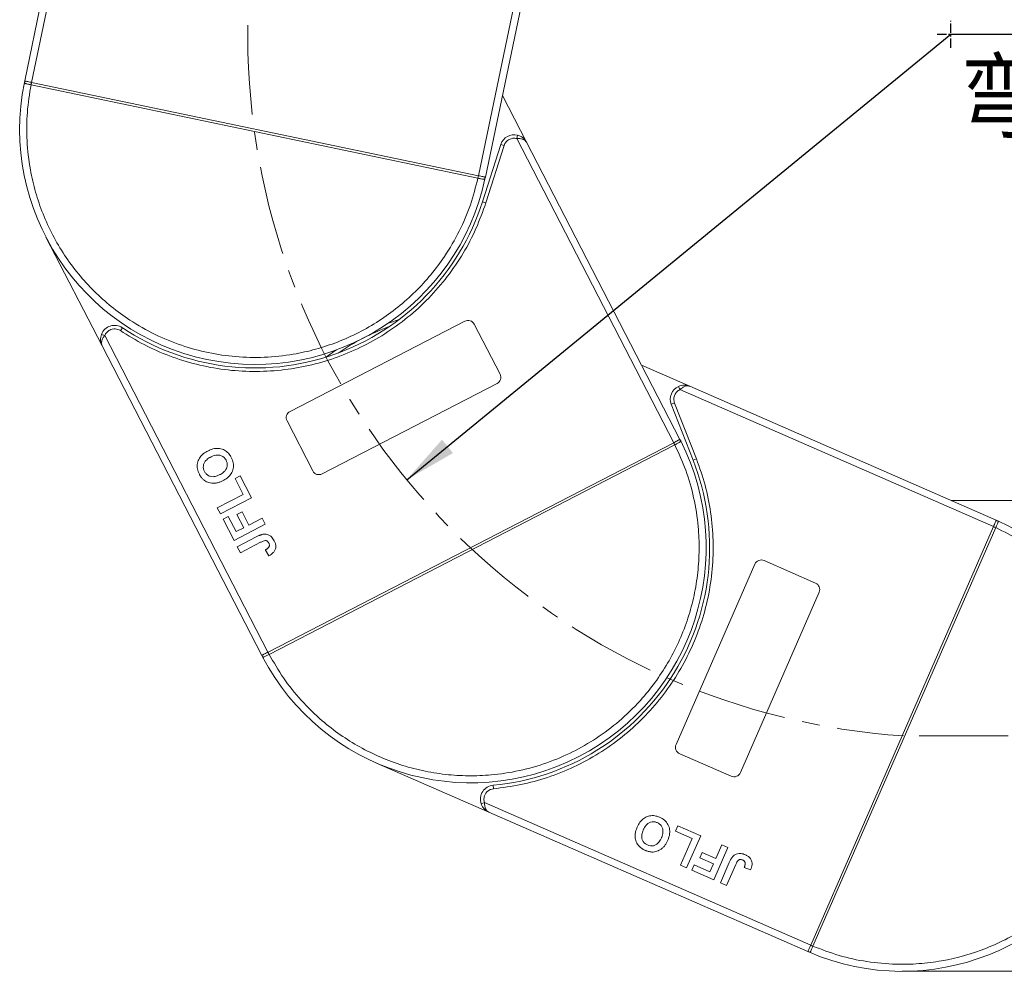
# Model space of a CAD drawing. Header units: millimetres. Extents: x 506 to 1981, y 649 to 1682.
# Tile 15 of 86: x 979 to 1120, y 1069 to 1205. Entities that reach past the tile are written whole.
import ezdxf

# ---------------------------------------------------------------- set-up
doc = ezdxf.new("R2010")
doc.units = ezdxf.units.MM
doc.linetypes.add('CENTER', pattern=[0.6, 0.375, -0.075, 0.075, -0.075])
doc.linetypes.add('CENTERX2', pattern=[20.32, 12.7, -2.54, 2.54, -2.54])
doc.styles.get("Standard").update_dxf_attribs({"font": '仿宋_GB2312.ttf', "width": 0.8})
doc.styles.add('样式 1', font='仿宋_GB2312.ttf', dxfattribs={"width": 0.8, "height": 6})
doc.dimstyles.new('副本 ISO-35.1', dxfattribs={"dimtxt": 9, "dimasz": 7.5, "dimexe": 5, "dimexo": 0.625, "dimgap": 2.5, "dimtad": 1, "dimtoh": 1, "dimtxsty": 'Standard', "dimcen": 2.5, "dimadec": 0, "dimazin": 0, "dimtfac": 1, "dimtmove": 0, "dimatfit": 3, "dimfxl": 0, "dimarcsym": 0})

msp = doc.modelspace()

# ---------------------------------------------------------------- linework, layer by layer
at = {"color": 7, "linetype": 'Continuous', "lineweight": 15}
for p, q in [((981.152, 1195.81), (991.518, 1245.428)), ((990.311, 1244.538), (980.174, 1196.014)), ((1054.739, 1230.195), (1044.779, 1182.518)), ((1045.758, 1182.313), (1055.489, 1228.896)), ((980.127, 1195.785), (980.174, 1196.014)), ((981.083, 1195.467), (981.154, 1195.809)), ((981.154, 1195.809), (1044.777, 1182.518)), ((981.083, 1195.467), (981.08, 1195.467)), ((1044.705, 1182.175), (981.083, 1195.467)), ((1051.637, 1187.279), (1048.19, 1193.958)), ((1050.361, 1188.298), (1050.236, 1187.814)), ((1050.236, 1187.814), (1072.575, 1144.532)), ((1047.955, 1186.97), (1045.356, 1178.827)), ((1048.431, 1186.818), (1045.832, 1178.675)), ((1048.431, 1186.818), (1047.955, 1186.97)), ((1073.464, 1144.991), (1051.637, 1187.279)), ((1044.777, 1182.518), (1044.705, 1182.175)), ((1044.708, 1182.175), (1044.705, 1182.175)), ((1045.758, 1182.313), (1045.709, 1182.084)), ((1045.832, 1178.675), (1045.356, 1178.827)), ((983.197, 1173.799), (991.19, 1158.312)), ((994.079, 1160.892), (993.801, 1160.476)), ((1017.954, 1148.975), (1042.835, 1161.817)), ((1044.182, 1161.387), (1047.851, 1154.278)), ((991.566, 1159.764), (991.099, 1159.942)), ((1014.815, 1114.72), (991.566, 1159.764)), ((991.19, 1158.312), (1013.926, 1114.262)), ((1074.895, 1152.553), (1068.008, 1155.562)), ((1047.421, 1152.931), (1022.54, 1140.089)), ((1073.262, 1152.539), (1073.47, 1152.084)), ((1118.503, 1133.501), (1074.895, 1152.553)), ((1073.47, 1152.084), (1118.103, 1132.585)), ((1072.698, 1150.173), (1072.232, 1149.991)), ((1072.232, 1149.991), (1075.351, 1142.032)), ((1072.698, 1150.173), (1075.817, 1142.215)), ((1021.193, 1140.519), (1017.524, 1147.628)), ((1014.817, 1114.721), (1072.574, 1144.532)), ((1072.734, 1144.221), (1014.977, 1114.41)), ((1072.574, 1144.532), (1072.734, 1144.221)), ((1072.737, 1144.222), (1072.734, 1144.221)), ((1073.464, 1144.991), (1073.57, 1144.783)), ((1075.817, 1142.215), (1075.351, 1142.032)), ((1010.123, 1139.437), (1010.863, 1139.819)), ((1010.863, 1139.819), (1012.481, 1136.686)), ((1011.299, 1137.158), (1010.123, 1139.437)), ((1007.596, 1135.247), (1011.299, 1137.158)), ((1012.481, 1136.686), (1008.037, 1134.393)), ((1124.503, 1136.303), (1112.09, 1136.303)), ((1008.037, 1134.393), (1007.596, 1135.247)), ((1010.389, 1134.308), (1011.13, 1134.69)), ((1011.36, 1132.428), (1010.389, 1134.308)), ((1011.13, 1134.69), (1012.1, 1132.81)), ((1008.42, 1133.652), (1009.16, 1134.034)), ((1009.978, 1130.633), (1008.42, 1133.652)), ((1009.16, 1134.034), (1010.277, 1131.87)), ((1014.421, 1132.926), (1009.978, 1130.633)), ((1012.1, 1132.81), (1013.98, 1133.781)), ((1013.98, 1133.781), (1014.421, 1132.926)), ((1118.503, 1133.501), (1118.717, 1133.407)), ((1010.277, 1131.87), (1011.36, 1132.428)), ((1092.081, 1073.023), (1118.102, 1132.583)), ((1118.423, 1132.443), (1092.402, 1072.883)), ((1118.102, 1132.583), (1118.423, 1132.443)), ((1118.424, 1132.446), (1118.423, 1132.443)), ((1010.448, 1129.722), (1013.249, 1131.167)), ((1013.765, 1130.351), (1010.889, 1128.867)), ((1010.889, 1128.867), (1010.448, 1129.722)), ((1014.439, 1129.257), (1014.937, 1128.432)), ((1072.912, 1101.584), (1084.122, 1127.242)), ((1085.439, 1127.758), (1092.769, 1124.555)), ((1093.285, 1123.239), (1082.076, 1097.58)), ((1014.977, 1114.41), (1014.817, 1114.721)), ((1014.034, 1114.054), (1013.926, 1114.262)), ((1014.977, 1114.41), (1014.975, 1114.409)), ((1080.759, 1097.064), (1073.428, 1100.267)), ((1030.283, 1098.928), (1046.254, 1091.951)), ((1046.868, 1095.775), (1046.915, 1095.277)), ((1045.63, 1093.315), (1045.155, 1093.158)), ((1092.08, 1073.021), (1045.63, 1093.315)), ((1046.254, 1091.951), (1091.68, 1072.105)), ((1072.851, 1089.243), (1073.184, 1090.007)), ((1075.2, 1088.216), (1072.851, 1089.243)), ((1073.184, 1090.007), (1076.415, 1088.595)), ((1073.532, 1084.398), (1075.2, 1088.216)), ((1076.415, 1088.595), (1074.413, 1084.013)), ((1080.292, 1086.901), (1078.29, 1082.32)), ((1078.564, 1085.348), (1079.411, 1087.286)), ((1079.411, 1087.286), (1080.292, 1086.901)), ((1076.292, 1085.431), (1076.626, 1086.195)), ((1078.23, 1084.584), (1076.292, 1085.431)), ((1076.626, 1086.195), (1078.564, 1085.348)), ((1074.413, 1084.013), (1073.532, 1084.398)), ((1075.177, 1083.68), (1075.511, 1084.443)), ((1078.29, 1082.32), (1075.177, 1083.68)), ((1075.511, 1084.443), (1077.743, 1083.468)), ((1077.743, 1083.468), (1078.23, 1084.584)), ((1079.23, 1081.909), (1080.492, 1084.797)), ((1081.407, 1084.489), (1080.111, 1081.524)), ((1082.621, 1084.065), (1083.527, 1083.739)), ((1080.111, 1081.524), (1079.23, 1081.909)), ((1092.402, 1072.883), (1092.081, 1073.023)), ((1092.402, 1072.883), (1092.4, 1072.88)), ((1091.894, 1072.012), (1091.68, 1072.105)), ((1091.894, 1072.012), (1091.68, 1072.105)), ((1105.091, 1069.303), (1122.52, 1069.303))]:
    msp.add_line(p, q, dxfattribs=at)
at = {"color": 1, "linetype": 'CENTER', "ltscale": 3.556}
for p, q in [((1112.007, 1200.724), (1112.007, 1204.574)), ((1110.082, 1202.649), (1113.932, 1202.649))]:
    msp.add_line(p, q, dxfattribs=at)
at = {"color": 1, "linetype": 'CENTERX2', "lineweight": 13}
msp.add_line((1811.084, 1102.803), (1105.272, 1102.803), dxfattribs=at)
at = {"color": 7, "linetype": 'Continuous', "lineweight": 15, "flags": 128}
for points in [[(1031.858, 1161.499), (1032.11, 1161.592), (1033.493, 1162.06)], [(1023.168, 1156.73), (1024.35, 1157.586), (1024.571, 1157.738)]]:
    msp.add_lwpolyline(points, dxfattribs=at)
at = {"color": 1, "linetype": 'CENTERX2', "lineweight": 13}
msp.add_arc((1112.007, 1202.649), 100.073, 109.46357, 266.14113, dxfattribs=at)
at = {"color": 7, "linetype": 'Continuous', "lineweight": 15}
for centre, radius, start, end in [((1012.966, 1189.164), 33.5, 168.60019, 347.79981), ((980.415, 1195.722), 0.295, 114.83988, 167.66164), ((1010.643, 1189.381), 30.184, 167.70169, 168.3661), ((1049.86, 1186.362), 2, 75.48969, 162.3), ((1015.18, 1188.433), 30.184, 348.0339, 348.69831), ((1045.42, 1182.142), 0.295, 348.73836, 41.56012), ((1012.966, 1189.164), 34, 236.25502, 342.3), ((992.968, 1159.229), 2, 56.25502, 159.11031), ((1043.695, 1129.626), 33.5, 110.26973, 124.33027), ((1043.294, 1160.929), 1, 27.3, 117.3), ((1046.963, 1153.82), 1, 297.3, 27.3), ((1074.094, 1150.72), 2, 114.58969, 201.4), ((1018.412, 1148.087), 1, 117.3, 207.3), ((1043.695, 1129.626), 33.5, 207.70019, 26.89981), ((1045.875, 1130.456), 30.184, 27.1339, 27.79831), ((1073.309, 1144.645), 0.295, 27.83836, 80.66012), ((1043.695, 1129.626), 34, 275.35502, 21.4), ((1022.082, 1140.978), 1, 207.3, 297.3), ((1105.091, 1102.803), 33.5, 246.80019, 65.99981), ((1118.602, 1133.135), 0.295, 66.93836, 119.76012), ((1106.26, 1104.821), 30.184, 66.2339, 66.89831), ((1085.038, 1126.842), 1, 66.4, 156.4), ((1092.369, 1123.639), 1, 336.4, 66.4), ((1041.756, 1128.33), 30.184, 206.80169, 207.4661), ((1014.298, 1114.187), 0.295, 153.93988, 206.76164), ((1073.828, 1101.184), 1, 156.4, 246.4), ((1081.159, 1097.981), 1, 246.4, 336.4), ((1047.055, 1093.783), 2, 95.35502, 198.21031), ((1104.404, 1100.574), 30.184, 245.90169, 246.5661), ((1092.015, 1072.281), 0.295, 193.03988, 245.86164)]:
    msp.add_arc(centre, radius, start, end, dxfattribs=at)
for points, knots in [([(981.08, 1195.467), (980.991, 1195.486), (980.83, 1195.519), (980.59, 1195.57), (980.399, 1195.612), (980.258, 1195.653), (980.171, 1195.691), (980.124, 1195.731), (980.126, 1195.768), (980.127, 1195.785)], [0, 0, 0, 0, 0.172016, 0.3127556, 0.4995985, 0.630391, 0.7580256, 0.8892284, 1, 1, 1, 1]), ([(980.291, 1195.99), (980.353, 1195.977), (980.476, 1195.951), (980.763, 1195.891), (981.001, 1195.841), (981.131, 1195.814), (981.152, 1195.81)], [0, 0, 0, 0, 0.3133347, 0.6266911, 0.9400476, 1, 1, 1, 1]), ([(981.152, 1195.81), (981.153, 1195.81), (981.153, 1195.81), (981.154, 1195.81), (981.154, 1195.809), (981.154, 1195.809)], [0, 0, 0, 0, 0.3846993, 0.6923496, 1, 1, 1, 1]), ([(1044.705, 1182.175), (1044.378, 1180.903), (1043.713, 1178.318), (1042.101, 1174.58), (1040.176, 1171.26), (1038.04, 1168.4), (1035.819, 1165.978), (1033.348, 1163.775), (1029.749, 1161.178), (1025.787, 1159.157), (1021.616, 1157.779), (1018.133, 1157.005), (1014.314, 1156.604), (1010.249, 1156.695), (1006.303, 1157.273), (1002.456, 1158.323), (998.695, 1159.867), (995.356, 1161.764), (992.474, 1163.867), (990.027, 1166.062), (987.798, 1168.509), (985.162, 1172.08), (983.099, 1176.02), (981.676, 1180.175), (980.863, 1183.651), (980.428, 1187.464), (980.448, 1191.535), (980.873, 1194.169), (981.083, 1195.467)], [0, 0, 0, 0, 0.038862, 0.078912, 0.1200677, 0.1522272, 0.1843815, 0.2172151, 0.2500433, 0.3156185, 0.347778, 0.3799323, 0.4210926, 0.4611415, 0.5, 0.5388632, 0.578912, 0.6200677, 0.6522272, 0.6843815, 0.7172151, 0.7500433, 0.8156185, 0.847778, 0.8799323, 0.9210926, 0.9611404, 1, 1, 1, 1]), ([(1051.637, 1187.279), (1051.577, 1187.367), (1051.457, 1187.544), (1051.127, 1187.721), (1050.709, 1187.82), (1050.387, 1187.816), (1050.236, 1187.814)], [0, 0, 0, 0, 0.2515188, 0.5017844, 0.7656323, 1, 1, 1, 1]), ([(1050.361, 1188.298), (1050.488, 1188.257), (1050.768, 1188.165), (1051.252, 1187.854), (1051.486, 1187.504), (1051.637, 1187.279)], [0, 0, 0, 0, 0.2270634, 0.5015869, 1, 1, 1, 1]), ([(1045.709, 1182.084), (1045.703, 1182.068), (1045.689, 1182.033), (1045.63, 1182.016), (1045.535, 1182.016), (1045.39, 1182.035), (1045.197, 1182.072), (1044.958, 1182.122), (1044.797, 1182.156), (1044.708, 1182.175)], [0, 0, 0, 0, 0.1119973, 0.2448439, 0.3691679, 0.5008987, 0.6875333, 0.8281382, 1, 1, 1, 1]), ([(1044.777, 1182.518), (1044.777, 1182.518), (1044.778, 1182.518), (1044.778, 1182.518), (1044.779, 1182.518), (1044.779, 1182.518)], [0, 0, 0, 0, 0.3846661, 0.6923333, 1, 1, 1, 1]), ([(1044.779, 1182.518), (1044.889, 1182.495), (1045.109, 1182.449), (1045.402, 1182.388), (1045.566, 1182.353), (1045.63, 1182.34), (1045.64, 1182.338)], [0, 0, 0, 0, 0.3133566, 0.6267132, 0.9400698, 1, 1, 1, 1]), ([(1045.832, 1178.675), (1045.393, 1177.437), (1044.513, 1174.963), (1042.652, 1171.446), (1040.406, 1168.12), (1037.751, 1165.051), (1034.757, 1162.315), (1031.495, 1159.972), (1028.023, 1158.038), (1024.38, 1156.528), (1020.59, 1155.439), (1016.67, 1154.786), (1012.659, 1154.586), (1008.612, 1154.86), (1004.623, 1155.604), (1000.794, 1156.806), (997.146, 1158.396), (994.916, 1159.783), (993.801, 1160.476)], [0, 0, 0, 0, 0.0616516, 0.1233073, 0.1864354, 0.25, 0.3135645, 0.3766927, 0.4383422, 0.5, 0.5616495, 0.6233073, 0.6864354, 0.75, 0.8135645, 0.8766927, 0.9383443, 1, 1, 1, 1]), ([(993.801, 1160.476), (993.687, 1160.541), (993.454, 1160.672), (993.053, 1160.743), (992.647, 1160.717), (992.401, 1160.613), (992.28, 1160.562)], [0, 0, 0, 0, 0.24551284, 0.5, 0.75448716, 1, 1, 1, 1]), ([(991.19, 1158.312), (991.094, 1158.565), (990.945, 1158.959), (990.972, 1159.534), (991.059, 1159.815), (991.099, 1159.942)], [0, 0, 0, 0, 0.49841293, 0.77292805, 1, 1, 1, 1]), ([(991.566, 1159.764), (991.477, 1159.642), (991.287, 1159.382), (991.126, 1158.984), (991.079, 1158.612), (991.153, 1158.412), (991.19, 1158.312)], [0, 0, 0, 0, 0.2343503, 0.4981953, 0.748869, 1, 1, 1, 1]), ([(1073.262, 1152.539), (1073.386, 1152.587), (1073.661, 1152.693), (1074.233, 1152.756), (1074.636, 1152.633), (1074.895, 1152.553)], [0, 0, 0, 0, 0.2270634, 0.5015869, 1, 1, 1, 1]), ([(1074.895, 1152.553), (1074.793, 1152.584), (1074.588, 1152.645), (1074.22, 1152.574), (1073.833, 1152.387), (1073.586, 1152.181), (1073.47, 1152.084)], [0, 0, 0, 0, 0.2515188, 0.5017844, 0.7656323, 1, 1, 1, 1]), ([(1072.734, 1144.221), (1073.283, 1143.026), (1074.397, 1140.601), (1075.503, 1136.683), (1076.103, 1132.893), (1076.249, 1129.327), (1076.053, 1126.046), (1075.524, 1122.778), (1074.369, 1118.493), (1072.57, 1114.426), (1070.202, 1110.726), (1067.987, 1107.928), (1065.276, 1105.209), (1062.064, 1102.715), (1058.638, 1100.675), (1054.99, 1099.064), (1051.097, 1097.891), (1047.31, 1097.257), (1043.746, 1097.071), (1040.464, 1097.232), (1037.19, 1097.725), (1032.893, 1098.834), (1028.807, 1100.59), (1025.082, 1102.918), (1022.259, 1105.102), (1019.517, 1107.787), (1016.964, 1110.958), (1015.633, 1113.271), (1014.977, 1114.41)], [0, 0, 0, 0, 0.038862, 0.078912, 0.1200677, 0.1522272, 0.1843815, 0.2172151, 0.2500433, 0.3156185, 0.347778, 0.3799323, 0.4210926, 0.4611415, 0.5, 0.5388632, 0.578912, 0.6200677, 0.6522272, 0.6843815, 0.7172151, 0.7500433, 0.8156185, 0.847778, 0.8799323, 0.9210926, 0.9611404, 1, 1, 1, 1]), ([(1072.574, 1144.532), (1072.574, 1144.532), (1072.574, 1144.532), (1072.575, 1144.532), (1072.575, 1144.532), (1072.575, 1144.532)], [0, 0, 0, 0, 0.3846661, 0.6923333, 1, 1, 1, 1]), ([(1072.575, 1144.532), (1072.675, 1144.584), (1072.875, 1144.687), (1073.14, 1144.824), (1073.29, 1144.901), (1073.348, 1144.931), (1073.357, 1144.936)], [0, 0, 0, 0, 0.3133566, 0.6267132, 0.9400698, 1, 1, 1, 1]), ([(1073.57, 1144.783), (1073.576, 1144.766), (1073.587, 1144.731), (1073.552, 1144.68), (1073.479, 1144.62), (1073.354, 1144.543), (1073.181, 1144.451), (1072.964, 1144.338), (1072.817, 1144.263), (1072.737, 1144.222)], [0, 0, 0, 0, 0.1119973, 0.2448439, 0.3691679, 0.5008987, 0.6875333, 0.8281382, 1, 1, 1, 1]), ([(1005.044, 1140.053), (1004.986, 1140.174), (1004.813, 1140.539), (1004.686, 1141.21), (1004.835, 1141.983), (1005.268, 1142.687), (1005.786, 1143.102), (1006.15, 1143.299), (1006.237, 1143.346)], [0, 0, 0, 0, 0.1013981, 0.3069957, 0.5061443, 0.6852619, 0.9245571, 1, 1, 1, 1]), ([(1005.779, 1140.446), (1005.724, 1140.569), (1005.615, 1140.817), (1005.59, 1141.236), (1005.703, 1141.644), (1006.004, 1142.067), (1006.356, 1142.32), (1006.608, 1142.455), (1006.657, 1142.481)], [0, 0, 0, 0, 0.1602922, 0.3219224, 0.4907614, 0.6575692, 0.9338827, 1, 1, 1, 1]), ([(1006.237, 1143.346), (1006.357, 1143.404), (1006.72, 1143.58), (1007.354, 1143.747), (1008.121, 1143.703), (1008.799, 1143.407), (1009.293, 1142.942), (1009.503, 1142.576), (1009.594, 1142.418)], [0, 0, 0, 0, 0.1018882, 0.3073435, 0.4929627, 0.6786474, 0.8607914, 1, 1, 1, 1]), ([(1006.657, 1142.481), (1006.777, 1142.538), (1007.116, 1142.7), (1007.645, 1142.815), (1008.177, 1142.7), (1008.554, 1142.471), (1008.755, 1142.215), (1008.839, 1142.062), (1008.855, 1142.034)], [0, 0, 0, 0, 0.1585903, 0.4472388, 0.6203806, 0.7935748, 0.9612953, 1, 1, 1, 1]), ([(1008.855, 1142.034), (1008.908, 1141.91), (1009.016, 1141.661), (1009.029, 1141.24), (1008.91, 1140.815), (1008.586, 1140.367), (1008.227, 1140.121), (1007.988, 1139.994), (1007.963, 1139.981)], [0, 0, 0, 0, 0.1597099, 0.3204292, 0.4910735, 0.6770503, 0.9662903, 1, 1, 1, 1]), ([(1009.594, 1142.418), (1009.651, 1142.297), (1009.825, 1141.932), (1009.958, 1141.258), (1009.809, 1140.481), (1009.373, 1139.778), (1008.864, 1139.375), (1008.511, 1139.184), (1008.433, 1139.142)], [0, 0, 0, 0, 0.1021706, 0.3092201, 0.51365, 0.6922749, 0.9324126, 1, 1, 1, 1]), ([(1075.817, 1142.215), (1076.255, 1140.977), (1077.133, 1138.502), (1077.907, 1134.599), (1078.262, 1130.601), (1078.137, 1126.545), (1077.539, 1122.533), (1076.486, 1118.658), (1075.01, 1114.968), (1073.136, 1111.498), (1070.882, 1108.263), (1068.251, 1105.284), (1065.265, 1102.599), (1061.951, 1100.259), (1058.386, 1098.321), (1054.656, 1096.839), (1050.823, 1095.772), (1048.218, 1095.442), (1046.915, 1095.277)], [0, 0, 0, 0, 0.0616516, 0.1233073, 0.1864354, 0.25, 0.3135645, 0.3766927, 0.4383422, 0.5, 0.5616495, 0.6233073, 0.6864354, 0.75, 0.8135645, 0.8766927, 0.9383443, 1, 1, 1, 1]), ([(1005.701, 1139.207), (1005.651, 1139.251), (1005.549, 1139.338), (1005.422, 1139.48), (1005.31, 1139.619), (1005.214, 1139.758), (1005.124, 1139.902), (1005.07, 1140.003), (1005.044, 1140.053)], [0, 0, 0, 0, 0.1854289, 0.3721896, 0.5277082, 0.6838775, 0.8416784, 1, 1, 1, 1]), ([(1007.963, 1139.981), (1007.843, 1139.923), (1007.539, 1139.777), (1007.059, 1139.663), (1006.56, 1139.726), (1006.17, 1139.928), (1005.92, 1140.195), (1005.815, 1140.382), (1005.779, 1140.446)], [0, 0, 0, 0, 0.1586166, 0.4008637, 0.5730594, 0.7454856, 0.9129852, 1, 1, 1, 1]), ([(1007.202, 1138.757), (1007.068, 1138.755), (1006.799, 1138.752), (1006.307, 1138.854), (1005.934, 1139.023), (1005.726, 1139.187), (1005.701, 1139.207)], [0, 0, 0, 0, 0.2508959, 0.5021661, 0.9405117, 1, 1, 1, 1]), ([(1008.433, 1139.142), (1008.374, 1139.111), (1008.255, 1139.051), (1008.064, 1138.969), (1007.863, 1138.893), (1007.649, 1138.829), (1007.428, 1138.779), (1007.277, 1138.764), (1007.202, 1138.757)], [0, 0, 0, 0, 0.1539502, 0.3081809, 0.478699, 0.6499612, 0.8242026, 1, 1, 1, 1]), ([(1118.103, 1132.585), (1118.148, 1132.688), (1118.238, 1132.894), (1118.357, 1133.168), (1118.425, 1133.321), (1118.451, 1133.382), (1118.455, 1133.391)], [0, 0, 0, 0, 0.3133566, 0.6267132, 0.9400698, 1, 1, 1, 1]), ([(1118.717, 1133.407), (1118.732, 1133.397), (1118.763, 1133.377), (1118.768, 1133.315), (1118.749, 1133.222), (1118.7, 1133.084), (1118.624, 1132.903), (1118.527, 1132.679), (1118.46, 1132.528), (1118.424, 1132.446)], [0, 0, 0, 0, 0.1119973, 0.2448439, 0.3691679, 0.5008987, 0.6875333, 0.8281382, 1, 1, 1, 1]), ([(1013.249, 1131.167), (1013.309, 1131.197), (1013.428, 1131.257), (1013.592, 1131.332), (1013.739, 1131.392), (1013.871, 1131.438), (1014.005, 1131.481), (1014.098, 1131.498), (1014.144, 1131.506)], [0, 0, 0, 0, 0.2082698, 0.416707, 0.5614806, 0.7065734, 0.8528245, 1, 1, 1, 1]), ([(1014.144, 1131.506), (1014.279, 1131.515), (1014.55, 1131.533), (1014.958, 1131.402), (1015.393, 1131.103), (1015.59, 1130.77), (1015.71, 1130.569)], [0, 0, 0, 0, 0.2064605, 0.4135145, 0.6452106, 1, 1, 1, 1]), ([(1118.423, 1132.443), (1119.602, 1131.862), (1121.996, 1130.683), (1125.325, 1128.34), (1128.181, 1125.777), (1130.543, 1123.101), (1132.461, 1120.432), (1134.111, 1117.563), (1135.918, 1113.508), (1137.086, 1109.217), (1137.582, 1104.853), (1137.627, 1101.284), (1137.239, 1097.464), (1136.319, 1093.504), (1134.946, 1089.76), (1133.132, 1086.209), (1130.851, 1082.843), (1128.311, 1079.962), (1125.663, 1077.571), (1123.014, 1075.625), (1120.163, 1073.944), (1116.128, 1072.094), (1111.85, 1070.88), (1107.491, 1070.337), (1103.923, 1070.252), (1100.102, 1070.606), (1096.12, 1071.457), (1093.629, 1072.412), (1092.402, 1072.883)], [0, 0, 0, 0, 0.038862, 0.078912, 0.1200677, 0.1522272, 0.1843815, 0.2172151, 0.2500433, 0.3156185, 0.347778, 0.3799323, 0.4210926, 0.4611415, 0.5, 0.5388632, 0.578912, 0.6200677, 0.6522272, 0.6843815, 0.7172151, 0.7500433, 0.8156185, 0.847778, 0.8799323, 0.9210926, 0.9611404, 1, 1, 1, 1]), ([(1118.102, 1132.583), (1118.102, 1132.583), (1118.102, 1132.584), (1118.103, 1132.584), (1118.103, 1132.585), (1118.103, 1132.585)], [0, 0, 0, 0, 0.38466606, 0.69233331, 1, 1, 1, 1]), ([(1013.765, 1130.351), (1013.885, 1130.41), (1014.092, 1130.512), (1014.363, 1130.596), (1014.564, 1130.598), (1014.703, 1130.537), (1014.838, 1130.419), (1014.902, 1130.309), (1014.941, 1130.242)], [0, 0, 0, 0, 0.2920273, 0.5048541, 0.6139046, 0.723685, 0.8298165, 1, 1, 1, 1]), ([(1014.941, 1130.242), (1014.959, 1130.204), (1014.995, 1130.128), (1015.017, 1130.015), (1015.02, 1129.911), (1015.004, 1129.822), (1014.976, 1129.736), (1014.947, 1129.684), (1014.932, 1129.658)], [0, 0, 0, 0, 0.202387, 0.4109073, 0.5578292, 0.7094718, 0.8532239, 1, 1, 1, 1]), ([(1015.71, 1130.569), (1015.766, 1130.447), (1015.894, 1130.171), (1015.958, 1129.696), (1015.834, 1129.227), (1015.5, 1128.769), (1015.158, 1128.564), (1014.937, 1128.432)], [0, 0, 0, 0, 0.15529194, 0.35314526, 0.54324301, 0.704067, 1, 1, 1, 1]), ([(1014.932, 1129.658), (1014.908, 1129.624), (1014.859, 1129.556), (1014.771, 1129.479), (1014.686, 1129.413), (1014.606, 1129.358), (1014.524, 1129.306), (1014.468, 1129.273), (1014.439, 1129.257)], [0, 0, 0, 0, 0.1938055, 0.3931273, 0.5440688, 0.6954121, 0.8476129, 1, 1, 1, 1]), ([(1014.033, 1114.317), (1014.089, 1114.345), (1014.201, 1114.403), (1014.462, 1114.538), (1014.678, 1114.649), (1014.796, 1114.71), (1014.815, 1114.72)], [0, 0, 0, 0, 0.3133347, 0.6266911, 0.9400476, 1, 1, 1, 1]), ([(1014.815, 1114.72), (1014.815, 1114.72), (1014.816, 1114.721), (1014.816, 1114.721), (1014.817, 1114.721), (1014.817, 1114.721)], [0, 0, 0, 0, 0.3846993, 0.6923496, 1, 1, 1, 1]), ([(1014.975, 1114.409), (1014.894, 1114.367), (1014.748, 1114.291), (1014.53, 1114.179), (1014.356, 1114.092), (1014.22, 1114.034), (1014.128, 1114.009), (1014.067, 1114.011), (1014.045, 1114.04), (1014.034, 1114.054)], [0, 0, 0, 0, 0.172016, 0.3127556, 0.4995985, 0.630391, 0.7580256, 0.8892284, 1, 1, 1, 1]), ([(1046.915, 1095.277), (1046.786, 1095.255), (1046.522, 1095.21), (1046.166, 1095.012), (1045.867, 1094.736), (1045.742, 1094.5), (1045.68, 1094.384)], [0, 0, 0, 0, 0.2455128, 0.5, 0.7544872, 1, 1, 1, 1]), ([(1046.254, 1091.951), (1046.019, 1092.087), (1045.655, 1092.298), (1045.313, 1092.761), (1045.204, 1093.035), (1045.155, 1093.158)], [0, 0, 0, 0, 0.4984129, 0.772928, 1, 1, 1, 1]), ([(1045.63, 1093.315), (1045.638, 1093.164), (1045.654, 1092.842), (1045.78, 1092.432), (1045.979, 1092.114), (1046.162, 1092.005), (1046.254, 1091.951)], [0, 0, 0, 0, 0.2343503, 0.4981953, 0.748869, 1, 1, 1, 1]), ([(1067.37, 1089.827), (1067.426, 1089.947), (1067.597, 1090.312), (1067.983, 1090.842), (1068.607, 1091.291), (1069.32, 1091.489), (1069.996, 1091.44), (1070.39, 1091.289), (1070.56, 1091.223)], [0, 0, 0, 0, 0.1018882, 0.3073435, 0.4929627, 0.6786474, 0.8607914, 1, 1, 1, 1]), ([(1068.241, 1089.42), (1068.298, 1089.54), (1068.459, 1089.879), (1068.797, 1090.302), (1069.282, 1090.548), (1069.72, 1090.608), (1070.038, 1090.536), (1070.198, 1090.471), (1070.229, 1090.459)], [0, 0, 0, 0, 0.1585903, 0.4472388, 0.6203806, 0.7935748, 0.9612953, 1, 1, 1, 1]), ([(1070.56, 1091.223), (1070.681, 1091.166), (1071.045, 1090.992), (1071.574, 1090.553), (1071.948, 1089.856), (1072.053, 1089.035), (1071.913, 1088.401), (1071.759, 1088.03), (1071.726, 1087.949)], [0, 0, 0, 0, 0.1021706, 0.3092201, 0.51365, 0.6922749, 0.9324126, 1, 1, 1, 1]), ([(1068.52, 1086.518), (1068.4, 1086.576), (1068.035, 1086.75), (1067.513, 1087.19), (1067.142, 1087.884), (1067.033, 1088.703), (1067.174, 1089.352), (1067.332, 1089.735), (1067.37, 1089.827)], [0, 0, 0, 0, 0.1013981, 0.3069957, 0.5061443, 0.6852619, 0.9245571, 1, 1, 1, 1]), ([(1068.843, 1087.287), (1068.723, 1087.348), (1068.482, 1087.472), (1068.198, 1087.78), (1068.028, 1088.168), (1067.995, 1088.687), (1068.109, 1089.105), (1068.22, 1089.369), (1068.241, 1089.42)], [0, 0, 0, 0, 0.1602922, 0.3219224, 0.4907614, 0.6575692, 0.9338827, 1, 1, 1, 1]), ([(1070.229, 1090.459), (1070.348, 1090.396), (1070.589, 1090.271), (1070.865, 1089.953), (1071.041, 1089.548), (1071.071, 1088.996), (1070.948, 1088.579), (1070.842, 1088.329), (1070.831, 1088.303)], [0, 0, 0, 0, 0.1597099, 0.3204292, 0.4910735, 0.6770503, 0.9662903, 1, 1, 1, 1]), ([(1070.831, 1088.303), (1070.774, 1088.183), (1070.63, 1087.878), (1070.331, 1087.487), (1069.904, 1087.221), (1069.473, 1087.131), (1069.11, 1087.181), (1068.911, 1087.26), (1068.843, 1087.287)], [0, 0, 0, 0, 0.1586166, 0.4008637, 0.5730594, 0.7454856, 0.9129852, 1, 1, 1, 1]), ([(1071.726, 1087.949), (1071.699, 1087.888), (1071.644, 1087.766), (1071.548, 1087.582), (1071.44, 1087.396), (1071.314, 1087.211), (1071.174, 1087.033), (1071.066, 1086.927), (1071.012, 1086.873)], [0, 0, 0, 0, 0.1539502, 0.3081809, 0.478699, 0.6499612, 0.8242026, 1, 1, 1, 1]), ([(1069.564, 1086.276), (1069.498, 1086.278), (1069.364, 1086.282), (1069.176, 1086.312), (1069, 1086.349), (1068.838, 1086.396), (1068.677, 1086.452), (1068.573, 1086.496), (1068.52, 1086.518)], [0, 0, 0, 0, 0.1854289, 0.3721896, 0.5277082, 0.6838775, 0.8416784, 1, 1, 1, 1]), ([(1071.012, 1086.873), (1070.909, 1086.787), (1070.703, 1086.616), (1070.256, 1086.384), (1069.861, 1086.28), (1069.596, 1086.277), (1069.564, 1086.276)], [0, 0, 0, 0, 0.2508959, 0.50216611, 0.94051172, 1, 1, 1, 1]), ([(1080.492, 1084.797), (1080.52, 1084.858), (1080.574, 1084.98), (1080.654, 1085.141), (1080.73, 1085.281), (1080.804, 1085.399), (1080.881, 1085.517), (1080.942, 1085.589), (1080.973, 1085.625)], [0, 0, 0, 0, 0.20826979, 0.416707, 0.56148059, 0.70657343, 0.85282453, 1, 1, 1, 1]), ([(1080.973, 1085.625), (1081.072, 1085.717), (1081.271, 1085.902), (1081.67, 1086.058), (1082.196, 1086.099), (1082.56, 1085.966), (1082.779, 1085.885)], [0, 0, 0, 0, 0.2064605, 0.4135145, 0.6452106, 1, 1, 1, 1]), ([(1081.407, 1084.489), (1081.463, 1084.611), (1081.56, 1084.82), (1081.716, 1085.056), (1081.871, 1085.184), (1082.018, 1085.226), (1082.197, 1085.219), (1082.316, 1085.174), (1082.389, 1085.146)], [0, 0, 0, 0, 0.2920273, 0.5048541, 0.6139046, 0.723685, 0.8298165, 1, 1, 1, 1]), ([(1082.389, 1085.146), (1082.426, 1085.128), (1082.502, 1085.092), (1082.591, 1085.018), (1082.658, 1084.939), (1082.702, 1084.86), (1082.734, 1084.775), (1082.745, 1084.717), (1082.75, 1084.687)], [0, 0, 0, 0, 0.202387, 0.4109073, 0.5578292, 0.7094718, 0.8532239, 1, 1, 1, 1]), ([(1082.779, 1085.885), (1082.9, 1085.826), (1083.173, 1085.692), (1083.523, 1085.364), (1083.721, 1084.922), (1083.751, 1084.355), (1083.615, 1083.981), (1083.527, 1083.739)], [0, 0, 0, 0, 0.1552919, 0.3531453, 0.543243, 0.704067, 1, 1, 1, 1]), ([(1082.75, 1084.687), (1082.753, 1084.646), (1082.758, 1084.562), (1082.738, 1084.447), (1082.714, 1084.342), (1082.686, 1084.249), (1082.655, 1084.157), (1082.632, 1084.096), (1082.621, 1084.065)], [0, 0, 0, 0, 0.1938055, 0.3931273, 0.5440688, 0.6954121, 0.8476129, 1, 1, 1, 1]), ([(1091.728, 1072.215), (1091.753, 1072.272), (1091.803, 1072.388), (1091.921, 1072.657), (1092.018, 1072.879), (1092.072, 1073.002), (1092.08, 1073.021)], [0, 0, 0, 0, 0.3133347, 0.6266911, 0.9400476, 1, 1, 1, 1]), ([(1092.4, 1072.88), (1092.364, 1072.797), (1092.299, 1072.646), (1092.2, 1072.422), (1092.12, 1072.243), (1092.051, 1072.113), (1091.996, 1072.036), (1091.947, 1071.999), (1091.911, 1072.008), (1091.894, 1072.012)], [0, 0, 0, 0, 0.17201603, 0.31275557, 0.49959852, 0.63039105, 0.75802557, 0.88922843, 1, 1, 1, 1]), ([(1092.08, 1073.021), (1092.08, 1073.021), (1092.08, 1073.022), (1092.081, 1073.022), (1092.081, 1073.023), (1092.081, 1073.023)], [0, 0, 0, 0, 0.38469928, 0.69234964, 1, 1, 1, 1])]:
    msp.add_open_spline(points, degree=3, knots=knots, dxfattribs=at)
for points in [[(980.174, 1196.014), (980.179, 1196.013), (980.189, 1196.011), (980.257, 1195.997), (980.291, 1195.99)], [(1049.172, 1187.695), (1049.005, 1187.585), (1048.671, 1187.367), (1048.511, 1187.001), (1048.431, 1186.818)], [(1050.236, 1187.814), (1050.053, 1187.843), (1049.688, 1187.901), (1049.344, 1187.763), (1049.172, 1187.695)], [(1045.64, 1182.338), (1045.674, 1182.33), (1045.742, 1182.316), (1045.753, 1182.314), (1045.758, 1182.313)], [(992.28, 1160.562), (992.124, 1160.462), (991.813, 1160.262), (991.648, 1159.93), (991.566, 1159.764)], [(1072.72, 1151.321), (1072.659, 1151.131), (1072.537, 1150.75), (1072.644, 1150.365), (1072.698, 1150.173)], [(1073.47, 1152.084), (1073.31, 1151.992), (1072.989, 1151.806), (1072.81, 1151.483), (1072.72, 1151.321)], [(1073.357, 1144.936), (1073.388, 1144.952), (1073.45, 1144.984), (1073.459, 1144.989), (1073.464, 1144.991)], [(1118.455, 1133.391), (1118.469, 1133.423), (1118.497, 1133.487), (1118.501, 1133.496), (1118.503, 1133.501)], [(1013.926, 1114.262), (1013.931, 1114.264), (1013.94, 1114.269), (1014.002, 1114.301), (1014.033, 1114.317)], [(1045.68, 1094.384), (1045.623, 1094.208), (1045.507, 1093.856), (1045.589, 1093.495), (1045.63, 1093.315)], [(1091.68, 1072.105), (1091.682, 1072.11), (1091.686, 1072.119), (1091.714, 1072.183), (1091.728, 1072.215)]]:
    msp.add_open_spline(points, degree=3, dxfattribs=at)

# ---------------------------------------------------------------- texts
at = {"color": 5, "lineweight": 9, "ltscale": 10, "insert": (1156.049, 1198.68), "char_height": 9.75, "attachment_point": 3, "style": '样式 1'}
msp.add_mtext_dynamic_manual_height_columns('弯曲半径 ', width=71.89803, gutter_width=12.5, heights=[0], dxfattribs=at)

# ---------------------------------------------------------------- leaders
at = {"color": 5, "lineweight": 9}
msp.add_leader([(1034.569, 1139.262), (1112.007, 1202.649), (1160.309, 1202.649)], dimstyle='副本 ISO-35.1', override={"dimgap": 2.5, "dimtad": 0}, dxfattribs=at)

doc.saveas('drawing.dxf')
